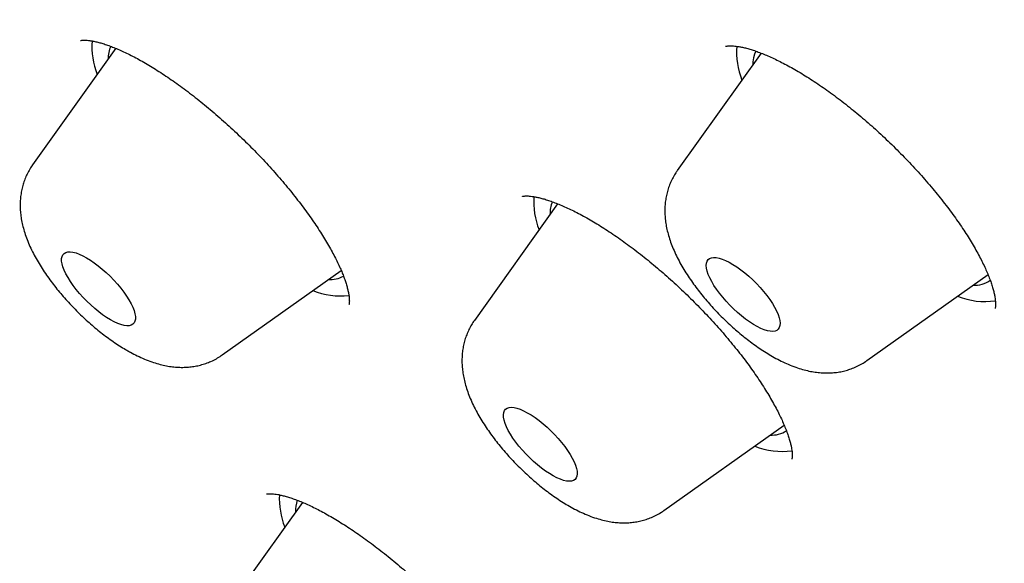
# Model space of a CAD drawing. Header units: millimetres. Extents: x 8 to 459, y 12 to 878.
# Tile 26 of 180: x 377.66 to 386.63, y 329.53 to 334.48. Entities that reach past the tile are written whole.
import ezdxf

# ---------------------------------------------------------------- set-up
doc = ezdxf.new("R2010")
doc.units = ezdxf.units.MM

msp = doc.modelspace()

# ---------------------------------------------------------------- linework, layer by layer
at = {"color": 7, "linetype": 'Continuous', "lineweight": 30}
for p, q in [((378.5392, 334.217), (377.7814, 333.1544)), ((384.4161, 334.1736), (383.6528, 333.1032)), ((382.5631, 332.8012), (381.805, 331.7382)), ((379.5078, 331.4238), (380.5922, 332.1932)), ((385.3792, 331.3726), (386.4827, 332.1555)), ((383.5314, 330.0076), (384.6265, 330.7845)), ((380.2394, 330.0817), (379.4892, 329.0366))]:
    msp.add_line(p, q, dxfattribs=at)
at = {"color": 7, "linetype": 'Continuous', "lineweight": 30, "flags": 128}
for points in [[(384.3468, 334.13), (384.3422, 334.093), (384.3413, 334.0687)], [(384.3667, 334.1925), (384.3552, 334.1637), (384.3468, 334.13)], [(377.7796, 333.1519), (377.7801, 333.1526), (377.7814, 333.1544)], [(378.2728, 332.3092), (378.3078, 332.2877), (378.3437, 332.2632), (378.3801, 332.2358), (378.4165, 332.206), (378.4524, 332.1741), (378.4875, 332.1405), (378.5214, 332.1055), (378.5537, 332.0696), (378.5839, 332.0333), (378.6118, 331.9968), (378.6369, 331.9607), (378.6591, 331.9254), (378.678, 331.8912), (378.6935, 331.8587), (378.7052, 331.8281), (378.7132, 331.7998), (378.7173, 331.7742), (378.7175, 331.7516), (378.7137, 331.7322), (378.7061, 331.7162), (378.6946, 331.7039), (378.6795, 331.6954), (378.6608, 331.6908), (378.6389, 331.6901), (378.614, 331.6933), (378.5864, 331.7005), (378.5563, 331.7114), (378.5242, 331.7261), (378.4905, 331.7443), (378.4554, 331.7658), (378.4195, 331.7904), (378.3832, 331.8178), (378.3468, 331.8476), (378.3108, 331.8795), (378.2757, 331.9131), (378.2418, 331.948), (378.2096, 331.9839), (378.1793, 332.0203), (378.1515, 332.0568), (378.1263, 332.0929), (378.1041, 332.1282), (378.0852, 332.1624), (378.0698, 332.1949), (378.058, 332.2255), (378.05, 332.2538), (378.0459, 332.2793), (378.0457, 332.302), (378.0495, 332.3214), (378.0572, 332.3373), (378.0686, 332.3496), (378.0838, 332.3582), (378.1024, 332.3628), (378.1243, 332.3635), (378.1492, 332.3603), (378.1769, 332.3531), (378.2069, 332.3421), (378.239, 332.3274), (378.2728, 332.3092)], [(383.9184, 332.26), (383.9239, 332.2778), (383.9333, 332.2921), (383.9465, 332.3027), (383.9632, 332.3095), (383.9834, 332.3124), (384.0067, 332.3113), (384.0329, 332.3062), (384.0617, 332.2973), (384.0927, 332.2846), (384.1256, 332.2683), (384.16, 332.2486), (384.1955, 332.2257), (384.2316, 332.1998), (384.268, 332.1713), (384.3043, 332.1405), (384.3399, 332.1078), (384.3745, 332.0735), (384.4077, 332.038), (384.4391, 332.0019), (384.4683, 331.9654), (384.495, 331.9291), (384.5188, 331.8932), (384.5395, 331.8584), (384.5569, 331.8249), (384.5707, 331.7932), (384.5807, 331.7637), (384.587, 331.7366), (384.5893, 331.7123), (384.5877, 331.6911), (384.5821, 331.6732), (384.5727, 331.6589), (384.5595, 331.6483), (384.5428, 331.6415), (384.5227, 331.6387), (384.4993, 331.6398), (384.4731, 331.6448), (384.4444, 331.6537), (384.4133, 331.6664), (384.3804, 331.6827), (384.346, 331.7025), (384.3106, 331.7254), (384.2744, 331.7513), (384.238, 331.7798), (384.2018, 331.8106), (384.1661, 331.8433), (384.1315, 331.8776), (384.0983, 331.913), (384.0669, 331.9492), (384.0377, 331.9856), (384.0111, 332.022), (383.9872, 332.0578), (383.9665, 332.0926), (383.9492, 332.1261), (383.9354, 332.1578), (383.9253, 332.1874), (383.919, 332.2145), (383.9167, 332.2388), (383.9184, 332.26)], [(382.1417, 330.9474), (382.1658, 330.9453), (382.1927, 330.9392), (382.2221, 330.9292), (382.2537, 330.9155), (382.2871, 330.8983), (382.3218, 330.8776), (382.3575, 330.8539), (382.3938, 330.8272), (382.4302, 330.7981), (382.4663, 330.7667), (382.5017, 330.7335), (382.536, 330.6989), (382.5687, 330.6632), (382.5995, 330.6269), (382.628, 330.5904), (382.654, 330.5542), (382.677, 330.5186), (382.6968, 330.4841), (382.7132, 330.4511), (382.726, 330.4199), (382.7351, 330.391), (382.7402, 330.3646), (382.7415, 330.3412), (382.7388, 330.3209), (382.7322, 330.304), (382.7217, 330.2906), (382.7076, 330.2811), (382.6899, 330.2754), (382.6688, 330.2736), (382.6447, 330.2758), (382.6178, 330.2818), (382.5883, 330.2918), (382.5568, 330.3055), (382.5234, 330.3227), (382.4887, 330.3434), (382.453, 330.3672), (382.4167, 330.3938), (382.3803, 330.4229), (382.3442, 330.4543), (382.3088, 330.4875), (382.2745, 330.5221), (382.2418, 330.5578), (382.211, 330.5941), (382.1824, 330.6306), (382.1565, 330.6668), (382.1335, 330.7024), (382.1137, 330.7369), (382.0973, 330.7699), (382.0845, 330.8011), (382.0754, 330.83), (382.0703, 330.8564), (382.069, 330.8798), (382.0717, 330.9001), (382.0783, 330.9171), (382.0888, 330.9304), (382.1029, 330.94), (382.1206, 330.9457), (382.1417, 330.9474)]]:
    msp.add_lwpolyline(points, dxfattribs=at)
at = {"color": 7, "linetype": 'Continuous', "lineweight": 30}
for centre, radius, start, end in [((379.0237, 334.2355), 0.7022, 176.01121, 201.37727), ((378.7715, 334.1234), 0.3016, 158.0846, 180.64745), ((384.8917, 334.1834), 0.6988, 175.69605, 201.41532), ((383.049, 332.8196), 0.7039, 176.17088, 201.35801), ((382.7954, 332.7071), 0.3018, 158.09687, 180.63933), ((380.484, 332.3805), 0.2706, 268.09145, 298.49863), ((386.3554, 332.3224), 0.2638, 268.03914, 304.20787), ((380.5847, 332.6335), 0.6716, 248.10971, 276.63596), ((386.4513, 332.5623), 0.6514, 247.85282, 278.72323), ((384.5083, 330.9579), 0.2643, 267.89406, 301.86317), ((384.6051, 331.2039), 0.6581, 247.93997, 278.01578), ((380.7496, 330.1202), 0.7217, 177.53077, 201.42164), ((380.4986, 330.0015), 0.322, 161.96418, 181.2676)]:
    msp.add_arc(centre, radius, start, end, dxfattribs=at)
for points, knots in [([(428.3424, 325.3073), (428.3586, 325.3242), (428.388, 325.3547), (428.4262, 325.3949), (428.4574, 325.428), (428.4916, 325.4646), (428.5277, 325.5037), (428.5632, 325.5427), (428.5963, 325.5794), (428.6248, 325.6114), (428.649, 325.6389), (428.6706, 325.6635), (428.692, 325.6882), (428.715, 325.715), (428.7424, 325.747), (428.7724, 325.7826), (428.8028, 325.8193), (428.83, 325.8524), (428.8515, 325.8788), (428.8694, 325.901), (428.8863, 325.922), (428.9059, 325.9466), (428.9264, 325.9728), (428.9463, 325.9981), (428.9633, 326.0201), (428.9774, 326.0385), (428.99, 326.0548), (429.0025, 326.0713), (429.016, 326.0892), (429.0318, 326.1102), (429.0505, 326.1353), (429.0727, 326.1653), (429.0978, 326.1996), (429.1226, 326.234), (429.145, 326.2653), (429.1627, 326.2904), (429.178, 326.3122), (429.1932, 326.334), (429.2089, 326.3567), (429.2255, 326.3808), (429.2411, 326.4038), (429.2556, 326.4252), (429.2679, 326.4435), (429.2838, 326.4674), (429.3057, 326.5005), (429.3364, 326.5476), (429.3739, 326.6061), (429.4145, 326.671), (429.4524, 326.7328), (429.4888, 326.7934), (429.5257, 326.856), (429.5615, 326.9182), (429.5919, 326.972), (429.6181, 327.0193), (429.6444, 327.0673), (429.669, 327.1131), (429.6911, 327.1549), (429.7122, 327.1951), (429.7348, 327.2389), (429.7576, 327.2838), (429.7806, 327.3298), (429.8024, 327.3742), (429.823, 327.4166), (429.8403, 327.4529), (429.8557, 327.4854), (429.8707, 327.5175), (429.8874, 327.5535), (429.9036, 327.5891), (429.9181, 327.6212), (429.9297, 327.6473), (429.9392, 327.6688), (429.9472, 327.6871), (429.955, 327.7049), (429.9639, 327.7253), (429.9745, 327.7501), (429.9868, 327.7788), (430.0008, 327.812), (430.0152, 327.8466), (430.0289, 327.8799), (430.0408, 327.909), (430.052, 327.937), (430.064, 327.9669), (430.0774, 328.0011), (430.0916, 328.0374), (430.1055, 328.0735), (430.1182, 328.107), (430.1296, 328.1376), (430.1402, 328.1663), (430.1509, 328.1954), (430.1732, 328.2569), (430.2035, 328.3428), (430.2415, 328.4555), (430.2756, 328.561), (430.3095, 328.6705), (430.3417, 328.7787), (430.3714, 328.8836), (430.403, 328.9999), (430.4344, 329.1217), (430.4691, 329.2648), (430.5004, 329.4022), (430.5317, 329.5501), (430.5544, 329.6651), (430.5717, 329.7577), (430.583, 329.8203), (430.5942, 329.8844), (430.6046, 329.9463), (430.6137, 330.0029), (430.6222, 330.0566), (430.6305, 330.1113), (430.639, 330.1694), (430.6484, 330.2361), (430.6586, 330.3116), (430.6695, 330.3975), (430.6805, 330.4891), (430.6904, 330.5785), (430.6991, 330.6627), (430.7064, 330.7378), (430.7127, 330.8081), (430.7183, 330.8734), (430.7234, 330.9373), (430.7284, 331.0047), (430.7335, 331.0779), (430.7383, 331.1543), (430.7427, 331.2306), (430.7464, 331.3037), (430.7491, 331.3627), (430.751, 331.4072), (430.7522, 331.4381), (430.7533, 331.469), (430.7546, 331.504), (430.7559, 331.5454), (430.7572, 331.5912), (430.7584, 331.6379), (430.7594, 331.6826), (430.7602, 331.7269), (430.7609, 331.77), (430.7614, 331.8104), (430.7617, 331.8445), (430.762, 331.8748), (430.7622, 331.9056), (430.7623, 331.9412), (430.7623, 331.9835), (430.7622, 332.0315), (430.7619, 332.0836), (430.7614, 332.1379), (430.7607, 332.193), (430.7599, 332.2429), (430.759, 332.2873), (430.7581, 332.3246), (430.7573, 332.3592), (430.7565, 332.3891), (430.7558, 332.4137), (430.7552, 332.4343), (430.7544, 332.4591), (430.7533, 332.4916), (430.7518, 332.5342), (430.7499, 332.5826), (430.7476, 332.6379), (430.7453, 332.6901), (430.7429, 332.7379), (430.7408, 332.7794), (430.7385, 332.8236), (430.7358, 332.8699), (430.7331, 332.9156), (430.7305, 332.9577), (430.7281, 332.9949), (430.726, 333.0271), (430.7239, 333.0574), (430.7218, 333.0881), (430.7194, 333.1222), (430.7166, 333.1597), (430.7121, 333.2189), (430.7055, 333.3008), (430.6977, 333.3919), (430.6906, 333.4694), (430.6851, 333.5281), (430.6801, 333.5791), (430.6753, 333.6273), (430.6695, 333.6836), (430.6622, 333.7525), (430.6531, 333.8348), (430.6443, 333.9119), (430.636, 333.9816), (430.6286, 334.042), (430.6212, 334.1012), (430.6143, 334.1553), (430.6087, 334.1983), (430.6044, 334.2307), (430.6012, 334.254), (430.5985, 334.2743), (430.5957, 334.2947), (430.5918, 334.3236), (430.5863, 334.3631), (430.579, 334.4149), (430.5704, 334.4744), (430.562, 334.5318), (430.5539, 334.5854), (430.5466, 334.6337), (430.5387, 334.6848), (430.5304, 334.7379), (430.5221, 334.7895), (430.5147, 334.8355), (430.5086, 334.8727), (430.5037, 334.9018), (430.4995, 334.9271), (430.4946, 334.9563), (430.4883, 334.9935), (430.4803, 335.0399), (430.4663, 335.1206), (430.4457, 335.2363), (430.4237, 335.3552), (430.4061, 335.4478), (430.3942, 335.5096), (430.3827, 335.568), (430.3734, 335.6152), (430.3662, 335.6511), (430.361, 335.6773), (430.3564, 335.6999), (430.3521, 335.7211), (430.3474, 335.7442), (430.3412, 335.7746), (430.333, 335.8141), (430.323, 335.862), (430.3122, 335.9135), (430.2969, 335.9852), (430.278, 336.0727), (430.2557, 336.1736), (430.2351, 336.2653), (430.2192, 336.335), (430.2076, 336.3851), (430.2, 336.4181), (430.1927, 336.4494), (430.1851, 336.4818), (430.1762, 336.5196), (430.1648, 336.5673), (430.1468, 336.6423), (430.1235, 336.738), (430.0964, 336.8473), (430.0712, 336.9474), (430.048, 337.0382), (430.0269, 337.1197), (430.0082, 337.1908), (429.992, 337.2521), (429.9782, 337.3038), (429.9665, 337.3475), (429.9569, 337.3831), (429.949, 337.4122), (429.9411, 337.4411), (429.9316, 337.476), (429.9191, 337.5217), (429.9037, 337.5773), (429.8865, 337.6388), (429.8687, 337.7022), (429.8465, 337.7807), (429.8201, 337.8728), (429.7895, 337.978), (429.7629, 338.0684), (429.7399, 338.1459), (429.7202, 338.2114), (429.7003, 338.2774), (429.6808, 338.3416), (429.6626, 338.401), (429.6468, 338.4522), (429.6333, 338.4957), (429.6206, 338.5366), (429.6068, 338.5808), (429.5908, 338.6318), (429.5704, 338.6963), (429.5457, 338.7738), (429.5173, 338.8622), (429.4878, 338.953), (429.4578, 339.0446), (429.4273, 339.1368), (429.3963, 339.2297), (429.3668, 339.3175), (429.34, 339.3963), (429.3174, 339.4624), (429.2983, 339.5179), (429.2834, 339.5611), (429.2707, 339.5977), (429.2581, 339.6339), (429.2429, 339.6774), (429.2247, 339.7294), (429.2034, 339.7899), (429.1795, 339.8575), (429.1542, 339.9284), (429.1288, 339.9992), (429.1039, 340.0681), (429.0796, 340.1351), (429.0502, 340.2156), (429.0161, 340.3082), (428.9783, 340.4102), (428.9436, 340.503), (428.9146, 340.5799), (428.8908, 340.6428), (428.8698, 340.6979), (428.8475, 340.7565), (428.8189, 340.8309), (428.7836, 340.9222), (428.7424, 341.028), (428.6991, 341.1384), (428.6547, 341.2504), (428.6094, 341.364), (428.5631, 341.479), (428.4839, 341.6742), (428.4115, 341.8498), (428.3466, 342.0051), (428.3246, 342.0576), (428.3046, 342.105), (428.2876, 342.1454), (428.2731, 342.1796), (428.2613, 342.2074), (428.2508, 342.2321), (428.2404, 342.2566), (428.2281, 342.2854), (428.2137, 342.3191), (428.1972, 342.3578), (428.1757, 342.4079), (428.1486, 342.4709), (428.1162, 342.5459), (428.0816, 342.6253), (428.0292, 342.7455), (427.9575, 342.9083), (427.8647, 343.1163), (427.7646, 343.3383), (427.6566, 343.5746), (427.5413, 343.8236), (427.4224, 344.0767), (427.3017, 344.3305), (427.1273, 344.6923), (426.9717, 345.0086), (426.8365, 345.2789), (426.7801, 345.3911), (426.7262, 345.4977), (426.6771, 345.5943), (426.6346, 345.6779), (426.5986, 345.7482), (426.5693, 345.8052), (426.5478, 345.8472), (426.5325, 345.8768), (426.5201, 345.9009), (426.506, 345.9283), (426.4872, 345.9646), (426.4634, 346.0106), (426.4346, 346.066), (426.4026, 346.1276), (426.3686, 346.1928), (426.3334, 346.2601), (426.2796, 346.3626), (426.2053, 346.5035), (426.1122, 346.6788), (426.0166, 346.8574), (425.9189, 347.0388), (425.8156, 347.2289), (425.6767, 347.4828), (425.5, 347.8019), (425.283, 348.1885), (425.055, 348.5888), (424.8156, 349.0029), (424.5906, 349.3863), (424.3824, 349.7367), (424.2326, 349.9861), (424.1195, 350.1731), (424.0469, 350.2926), (423.9781, 350.4055), (423.9111, 350.5149), (423.8465, 350.6202), (423.7846, 350.7206), (423.7287, 350.8111), (423.6811, 350.888), (423.6411, 350.9523), (423.6083, 351.005), (423.5799, 351.0507), (423.5557, 351.0894), (423.5359, 351.1212), (423.5204, 351.146), (423.5075, 351.1665), (423.4941, 351.188), (423.4766, 351.2159), (423.4533, 351.2531), (423.4248, 351.2985), (423.3921, 351.3504), (423.3566, 351.4068), (423.3185, 351.4672), (423.2664, 351.5497), (423.1984, 351.6568), (423.1127, 351.7915), (423.0187, 351.9386), (422.9145, 352.1008), (422.7997, 352.2787), (422.6755, 352.4701), (422.5031, 352.7342), (422.2864, 353.0631), (422.0277, 353.4517), (421.7729, 353.83), (421.5226, 354.198), (421.2769, 354.5556), (421.0362, 354.9027), (420.8008, 355.2391), (420.5708, 355.5649), (420.3465, 355.88), (420.1282, 356.1843), (419.9157, 356.4783), (419.6697, 356.8163), (419.3892, 357.1982), (419.0737, 357.6232), (418.7614, 358.0399), (418.4526, 358.4478), (418.1477, 358.8468), (417.8496, 359.2333), (417.5587, 359.6073), (417.3062, 359.9293), (417.0887, 360.2047), (416.9015, 360.4405), (416.7079, 360.6832), (416.5068, 360.9338), (416.2981, 361.1925), (416.0666, 361.4778), (415.8109, 361.7909), (415.5296, 362.1328), (415.2367, 362.4861), (414.9321, 362.8507), (414.6177, 363.2242), (414.2933, 363.6064), (413.959, 363.997), (413.6127, 364.3982), (413.1932, 364.8802), (412.7027, 365.4376), (412.1435, 366.0646), (411.582, 366.686), (411.0185, 367.3015), (410.4532, 367.9111), (409.8972, 368.5032), (409.3508, 369.0779), (408.8145, 369.6354), (408.2775, 370.1872), (407.7401, 370.7331), (407.219, 371.2565), (406.7146, 371.7577), (406.2286, 372.2355), (405.7467, 372.7047), (405.2711, 373.1631), (404.8053, 373.6077), (404.3494, 374.0387), (403.9036, 374.4563), (403.4651, 374.8633), (403.0341, 375.2597), (402.6108, 375.6456), (402.1953, 376.0211), (401.7877, 376.3863), (401.4362, 376.6986), (401.1394, 376.9606), (400.8932, 377.1767), (400.6424, 377.3957), (400.3819, 377.622), (400.1028, 377.8631), (399.8048, 378.119), (399.4871, 378.39), (399.1551, 378.6711), (398.8088, 378.9622), (398.4483, 379.2631), (398.1351, 379.5222), (397.873, 379.7378), (397.6691, 379.9047), (397.4711, 380.066), (397.2852, 380.2168), (397.1463, 380.3291), (397.0502, 380.4065), (396.9928, 380.4527), (396.9374, 380.4973), (396.8858, 380.5387), (396.8408, 380.5748), (396.8055, 380.6031), (396.7805, 380.6231), (396.7637, 380.6365), (396.7504, 380.6472), (396.7367, 380.6582), (396.7121, 380.6778), (396.6737, 380.7085), (396.6184, 380.7527), (396.5521, 380.8055), (396.4777, 380.8647), (396.3977, 380.9283), (396.3134, 380.9951), (396.1982, 381.0863), (396.0486, 381.2043), (395.8614, 381.3514), (395.668, 381.5027), (395.4694, 381.6574), (395.2664, 381.8148), (395.0523, 381.98), (394.8268, 382.1531), (394.5902, 382.3338), (394.3526, 382.5141), (394.1149, 382.6936), (393.88, 382.8699), (393.6423, 383.0474), (393.4054, 383.2232), (393.1711, 383.3961), (392.9394, 383.5661), (392.6478, 383.7789), (392.2985, 384.0317), (391.8935, 384.3219), (391.4881, 384.6094), (391.0827, 384.8939), (390.6777, 385.1751), (390.2827, 385.4464), (389.8977, 385.7081), (389.5759, 385.9245), (389.315, 386.0986), (389.1131, 386.2326), (388.9175, 386.3615), (388.7312, 386.4837), (388.5573, 386.5972), (388.3959, 386.702), (388.2466, 386.7985), (388.1086, 386.8873), (387.9816, 386.9687), (387.8658, 387.0427), (387.761, 387.1094), (387.6673, 387.1688), (387.5973, 387.2131), (387.5486, 387.2439), (387.5188, 387.2627), (387.4929, 387.279), (387.4709, 387.2929), (387.4491, 387.3066), (387.4236, 387.3227), (387.3855, 387.3466), (387.3322, 387.3801), (387.2616, 387.4243), (387.1767, 387.4774), (387.0778, 387.539), (386.9647, 387.6093), (386.83, 387.6926), (386.6788, 387.7857), (386.517, 387.8849), (386.3578, 387.9818), (386.1628, 388.1), (385.9345, 388.2375), (385.6753, 388.392), (385.4268, 388.539), (385.2037, 388.6697), (385.0045, 388.7856), (384.8244, 388.8897), (384.643, 388.9938), (384.4566, 389.1001), (384.2436, 389.2207), (384.0027, 389.3559), (383.7327, 389.5059), (383.5041, 389.6315), (383.3191, 389.7323), (383.1801, 389.8076), (383.0404, 389.8829), (382.9045, 389.9557), (382.777, 390.0236), (382.6612, 390.085), (382.5572, 390.1398), (382.4675, 390.1869), (382.3913, 390.2268), (382.3279, 390.2599), (382.2738, 390.288), (382.228, 390.3118), (382.1847, 390.3343), (382.1375, 390.3587), (382.0779, 390.3895), (382.0053, 390.4268), (381.9199, 390.4706), (381.8249, 390.5191), (381.7204, 390.5722), (381.6067, 390.6298), (381.4605, 390.7033), (381.2816, 390.7926), (381.0697, 390.8974), (380.8977, 390.9815), (380.7682, 391.0443), (380.6855, 391.0843), (380.6065, 391.1224), (380.5348, 391.1567), (380.4728, 391.1864), (380.4212, 391.2109), (380.3796, 391.2307), (380.3444, 391.2474), (380.31, 391.2637), (380.2719, 391.2817), (380.2203, 391.3061), (380.1532, 391.3376), (380.0685, 391.3773), (379.9728, 391.4219), (379.8688, 391.4701), (379.76, 391.5202), (379.4678, 391.6541), (379.1852, 391.7807), (378.9128, 391.9002), (378.8326, 391.9352), (378.7594, 391.967), (378.6957, 391.9945), (378.6414, 392.0179), (378.5983, 392.0364), (378.5652, 392.0506), (378.5396, 392.0616), (378.5137, 392.0726), (378.4818, 392.0862), (378.4407, 392.1037), (378.3904, 392.1251), (378.333, 392.1493), (378.2712, 392.1753), (378.154, 392.2245), (377.9822, 392.2959), (377.7571, 392.3879), (377.5349, 392.4774), (377.3607, 392.5465), (377.235, 392.5957), (377.1585, 392.6256), (377.0897, 392.6523), (377.0304, 392.6751), (376.9775, 392.6954), (376.9259, 392.7152), (376.8692, 392.7368), (376.8052, 392.761), (376.7343, 392.7878), (376.658, 392.8164), (376.5753, 392.8472), (376.4879, 392.8796), (376.3958, 392.9134), (376.3017, 392.9477), (376.2066, 392.9821), (376.1228, 393.0121), (376.0537, 393.0367), (376.0014, 393.0553), (375.9567, 393.071), (375.9194, 393.0841), (375.8857, 393.096), (375.8506, 393.1082), (375.8081, 393.123), (375.7564, 393.1409), (375.6953, 393.162), (375.6273, 393.1853), (375.5555, 393.2098), (375.4688, 393.2391), (375.3692, 393.2724), (375.2569, 393.3096), (375.1469, 393.3457), (375.0487, 393.3775), (374.964, 393.4046), (374.8942, 393.4268), (374.8314, 393.4467), (374.7631, 393.4681), (374.6838, 393.4928), (374.5891, 393.522), (374.4874, 393.553), (374.3804, 393.5852), (374.258, 393.6216), (374.1189, 393.6623), (374.0003, 393.6963), (373.9151, 393.7204), (373.8681, 393.7336), (373.8264, 393.7453), (373.7913, 393.7551), (373.7613, 393.7634), (373.7367, 393.7702), (373.7141, 393.7764), (373.6914, 393.7826), (373.6647, 393.7899), (373.6336, 393.7983), (373.5982, 393.8079), (373.552, 393.8204), (373.4939, 393.8359), (373.4227, 393.8548), (373.344, 393.8754), (373.2582, 393.8976), (373.1803, 393.9175), (373.1119, 393.9347), (373.0546, 393.949), (372.9952, 393.9638), (372.9358, 393.9783), (372.8807, 393.9917), (372.8343, 394.0028), (372.7842, 394.0148), (372.7239, 394.0291), (372.6471, 394.047), (372.562, 394.0667), (372.4874, 394.0836), (372.4256, 394.0974), (372.3787, 394.1078), (372.3299, 394.1185), (372.2792, 394.1295), (372.2268, 394.1408), (372.1747, 394.1519), (372.128, 394.1618), (372.0895, 394.1698), (372.0599, 394.1759), (372.0356, 394.1809), (372.0132, 394.1855), (371.9891, 394.1905), (371.9611, 394.1961), (371.9293, 394.2026), (371.8899, 394.2105), (371.8429, 394.2198), (371.7897, 394.2302), (371.7354, 394.2407), (371.6818, 394.251), (371.6229, 394.2621), (371.559, 394.2739), (371.4903, 394.2865), (371.424, 394.2984), (371.3625, 394.3092), (371.3086, 394.3186), (371.2684, 394.3255), (371.2397, 394.3303), (371.218, 394.334), (371.1936, 394.3381), (371.1634, 394.3431), (371.1266, 394.3492), (371.0845, 394.356), (371.0396, 394.3632), (370.9809, 394.3726), (370.9115, 394.3833), (370.8332, 394.3952), (370.7616, 394.4057), (370.7061, 394.4137), (370.6654, 394.4195), (370.6379, 394.4234), (370.613, 394.4268), (370.5906, 394.4299), (370.5685, 394.4329), (370.542, 394.4365), (370.5067, 394.4412), (370.4609, 394.4473), (370.4087, 394.454), (370.3454, 394.462), (370.2775, 394.4704), (370.2098, 394.4784), (370.1526, 394.485), (370.1046, 394.4904), (370.0621, 394.4951), (370.0277, 394.4988), (370, 394.5018), (369.9785, 394.504), (369.9579, 394.5062), (369.9348, 394.5086), (369.9056, 394.5115), (369.8686, 394.5152), (369.8246, 394.5195), (369.7775, 394.524), (369.7303, 394.5284), (369.6858, 394.5323), (369.6364, 394.5367), (369.5836, 394.5411), (369.5293, 394.5455), (369.482, 394.5492), (369.4403, 394.5523), (369.4066, 394.5548), (369.3799, 394.5567), (369.3591, 394.5582), (369.3375, 394.5596), (369.3118, 394.5614), (369.2789, 394.5636), (369.2298, 394.5667), (369.1685, 394.5704), (369.0995, 394.5742), (369.0352, 394.5776), (368.9761, 394.5804), (368.9223, 394.5828), (368.8738, 394.5848), (368.8333, 394.5864), (368.8002, 394.5876), (368.7736, 394.5885), (368.7482, 394.5893), (368.7205, 394.5902), (368.6868, 394.5911), (368.6466, 394.5922), (368.6023, 394.5933), (368.5562, 394.5943), (368.5034, 394.5952), (368.4439, 394.5961), (368.3785, 394.5967), (368.3173, 394.597), (368.2638, 394.5971), (368.2224, 394.597), (368.1901, 394.5969), (368.1616, 394.5967), (368.1297, 394.5965), (368.0925, 394.5961), (368.0502, 394.5955), (368.0031, 394.5947), (367.9515, 394.5937), (367.9014, 394.5925), (367.8562, 394.5912), (367.8195, 394.5901), (367.7888, 394.5891), (367.7617, 394.5882), (367.7352, 394.5872), (367.7066, 394.5861), (367.6752, 394.5848), (367.6321, 394.5829), (367.5775, 394.5803), (367.5118, 394.5769), (367.4444, 394.573), (367.3775, 394.5689), (367.3136, 394.5645), (367.2542, 394.5602), (367.1974, 394.5558), (367.141, 394.5512), (367.0824, 394.5462), (367.0209, 394.5406), (366.9559, 394.5343), (366.8886, 394.5274), (366.8219, 394.5202), (366.7601, 394.5132), (366.7049, 394.5066), (366.6556, 394.5006), (366.6089, 394.4946), (366.563, 394.4886), (366.5168, 394.4823), (366.4704, 394.4759), (366.4247, 394.4693), (366.3808, 394.4628), (366.339, 394.4564), (366.2996, 394.4503), (366.2597, 394.4439), (366.2179, 394.4371), (366.1739, 394.4297), (366.1305, 394.4223), (366.0891, 394.415), (366.0494, 394.4078), (366.0093, 394.4005), (365.9673, 394.3926), (365.9221, 394.3839), (365.8761, 394.3749), (365.8329, 394.3661), (365.7951, 394.3584), (365.7617, 394.3514), (365.7286, 394.3443), (365.6927, 394.3366), (365.6465, 394.3264), (365.5933, 394.3144), (365.5364, 394.3012), (365.4833, 394.2886), (365.4303, 394.2757), (365.3738, 394.2616), (365.309, 394.245), (365.2385, 394.2264), (365.1656, 394.2065), (365.0951, 394.1867), (365.0244, 394.1662), (364.9575, 394.1463), (364.8962, 394.1275), (364.8428, 394.1108), (364.7906, 394.0942), (364.7372, 394.0768), (364.6777, 394.0569), (364.6139, 394.0352), (364.5478, 394.012), (364.4828, 393.9887), (364.4133, 393.9631), (364.3396, 393.9353), (364.2671, 393.907), (364.1987, 393.8797), (364.1315, 393.8523), (364.0686, 393.826), (364.0143, 393.8027), (363.9623, 393.7801), (363.9034, 393.754), (363.8394, 393.7249), (363.7785, 393.6966), (363.728, 393.6727), (363.6828, 393.6509), (363.6435, 393.6317), (363.6059, 393.613), (363.5719, 393.596), (363.541, 393.5803), (363.5107, 393.5648), (363.4804, 393.5491), (363.4486, 393.5325), (363.4145, 393.5144), (363.3763, 393.494), (363.3367, 393.4724), (363.2982, 393.4513), (363.2603, 393.4301), (363.2227, 393.4089), (363.1838, 393.3866), (363.1468, 393.3651), (363.1122, 393.3448), (363.0831, 393.3276), (363.0572, 393.3121), (363.0295, 393.2953), (362.9962, 393.275), (362.9593, 393.2522), (362.9225, 393.2292), (362.8886, 393.2077), (362.8514, 393.1838), (362.8132, 393.1591), (362.7678, 393.1292), (362.7168, 393.095), (362.6639, 393.059), (362.6115, 393.0226), (362.559, 392.9856), (362.5144, 392.9535), (362.4813, 392.9294), (362.4646, 392.9171), (362.4495, 392.9059), (362.4341, 392.8946), (362.4174, 392.8821), (362.3952, 392.8654), (362.366, 392.8433), (362.3285, 392.8146), (362.2879, 392.7831), (362.2485, 392.7521), (362.2149, 392.7253), (362.1867, 392.7026), (362.1612, 392.6818), (362.1344, 392.6598), (362.1061, 392.6365), (362.0759, 392.6112), (362.0453, 392.5854), (362.0157, 392.5601), (361.9891, 392.5372), (361.9652, 392.5164), (361.942, 392.4961), (361.9176, 392.4746), (361.8874, 392.4477), (361.8514, 392.4154), (361.8104, 392.3781), (361.7734, 392.3439), (361.7405, 392.3133), (361.7116, 392.2861), (361.6735, 392.25), (361.6429, 392.2208), (361.6261, 392.2047)], [0, 0, 0, 0, 0.000583, 0.00106, 0.0015777, 0.0021977, 0.0028906, 0.0036248, 0.0043094, 0.0048988, 0.0053894, 0.0058449, 0.0062833, 0.0067903, 0.0073755, 0.0081181, 0.0088235, 0.009465, 0.0100008, 0.0103342, 0.0107371, 0.0112096, 0.0117434, 0.0122288, 0.0126538, 0.0129863, 0.0132688, 0.0135784, 0.0139167, 0.0142838, 0.0147685, 0.0153326, 0.0159763, 0.0166993, 0.0172548, 0.0177191, 0.0180921, 0.0184672, 0.0189287, 0.019352, 0.0198004, 0.0201945, 0.0205295, 0.0208055, 0.0215028, 0.0223368, 0.023373, 0.0246777, 0.0258345, 0.0266753, 0.0279089, 0.0291558, 0.0299493, 0.0307239, 0.0316233, 0.0324447, 0.0330996, 0.0337738, 0.0345165, 0.035342, 0.0360713, 0.0368588, 0.0375901, 0.0382149, 0.0386887, 0.0392265, 0.0398287, 0.0404943, 0.0410007, 0.041432, 0.0417882, 0.0420692, 0.0423369, 0.0426723, 0.0430801, 0.0435603, 0.0440893, 0.0447149, 0.0452586, 0.0457204, 0.0461401, 0.0466245, 0.0471795, 0.047805, 0.0483915, 0.0489311, 0.0494239, 0.0498697, 0.0503115, 0.0508211, 0.0528299, 0.054426, 0.0561754, 0.0578305, 0.0595746, 0.0612504, 0.0627165, 0.0649643, 0.0668743, 0.0692706, 0.0712292, 0.0735702, 0.0744472, 0.0753761, 0.0763684, 0.0773025, 0.0781296, 0.0788767, 0.0796797, 0.0805412, 0.0814341, 0.0826115, 0.0838494, 0.0851801, 0.0865986, 0.0877168, 0.0888146, 0.0898281, 0.0907363, 0.0916047, 0.0925579, 0.0936047, 0.094717, 0.0957935, 0.0968249, 0.0977919, 0.0982657, 0.0986869, 0.09908, 0.0995606, 0.100144, 0.1008088, 0.1014646, 0.1020819, 0.1026606, 0.1032991, 0.1038601, 0.1043275, 0.1047035, 0.1051034, 0.1055917, 0.1061684, 0.1068335, 0.1075582, 0.1082946, 0.109042, 0.1098003, 0.1103171, 0.1108376, 0.1113112, 0.1117127, 0.112042, 0.1122998, 0.1125446, 0.1130387, 0.1136073, 0.1142501, 0.1149803, 0.1158171, 0.1163337, 0.1168839, 0.1174677, 0.1180853, 0.1187187, 0.119277, 0.1197473, 0.1201848, 0.1205435, 0.1209423, 0.1213892, 0.1218839, 0.1224111, 0.1237083, 0.1250822, 0.125958, 0.1267156, 0.1273549, 0.1279317, 0.1285743, 0.1295233, 0.1305801, 0.1317322, 0.1324691, 0.1332403, 0.1340292, 0.1347202, 0.135291, 0.1356551, 0.135945, 0.1361721, 0.1364222, 0.1367133, 0.1372607, 0.1379118, 0.1386605, 0.1394947, 0.1400625, 0.1406639, 0.1412988, 0.1419674, 0.1426424, 0.1432151, 0.1436741, 0.1440195, 0.1442936, 0.1446099, 0.1450975, 0.1456682, 0.146322, 0.1480675, 0.1499162, 0.1506707, 0.1514411, 0.1521659, 0.1527904, 0.1531509, 0.1534668, 0.1537382, 0.1539677, 0.1542339, 0.1545726, 0.1550648, 0.1556576, 0.1562973, 0.1569145, 0.1582326, 0.1594331, 0.1605174, 0.1614997, 0.1619087, 0.162298, 0.1626674, 0.163018, 0.1634433, 0.164005, 0.164703, 0.1660923, 0.1673706, 0.168538, 0.1695945, 0.1705402, 0.1713762, 0.1720677, 0.1726653, 0.1731692, 0.1735793, 0.1738973, 0.1741749, 0.1745763, 0.1751016, 0.1757507, 0.17649, 0.1772176, 0.1779266, 0.179178, 0.180367, 0.181518, 0.1822551, 0.1829964, 0.1837419, 0.1844881, 0.1851663, 0.1857495, 0.1862123, 0.1866334, 0.1871264, 0.1876974, 0.1883464, 0.1892874, 0.1902912, 0.1913011, 0.1923169, 0.1933387, 0.1943665, 0.1953991, 0.1962444, 0.1969714, 0.1975802, 0.1980708, 0.1983935, 0.1987835, 0.1992603, 0.1998239, 0.2004886, 0.2012437, 0.2020351, 0.202805, 0.2035533, 0.2042801, 0.2049855, 0.206168, 0.2072829, 0.2082879, 0.2091647, 0.2097636, 0.2103127, 0.2109368, 0.21165, 0.2127093, 0.2138713, 0.2150483, 0.2162384, 0.2174416, 0.2186579, 0.2198787, 0.2236077, 0.2241895, 0.2247574, 0.2252556, 0.2256776, 0.2260233, 0.2263281, 0.2265473, 0.2267958, 0.2270957, 0.2274472, 0.2278502, 0.2283048, 0.2290138, 0.2298136, 0.2306424, 0.2314854, 0.2335498, 0.2356946, 0.2379199, 0.2403935, 0.2429577, 0.2455435, 0.2481143, 0.2506701, 0.2564936, 0.2576282, 0.2587597, 0.2598491, 0.2608098, 0.2616386, 0.2623355, 0.2629007, 0.263334, 0.263582, 0.2637813, 0.2640492, 0.2643962, 0.2648598, 0.2654157, 0.26604, 0.2666848, 0.2673488, 0.2680319, 0.2697181, 0.2715109, 0.2732015, 0.274977, 0.2768375, 0.278776, 0.2824021, 0.2861458, 0.2900071, 0.2939858, 0.2980819, 0.3010191, 0.3040138, 0.3052043, 0.3063474, 0.3074173, 0.3084141, 0.309458, 0.3104075, 0.3112625, 0.312023, 0.3125863, 0.3130836, 0.313515, 0.3138803, 0.3141797, 0.3144131, 0.3145805, 0.3147615, 0.3150204, 0.3153707, 0.3158111, 0.3163051, 0.3168366, 0.3174055, 0.3180119, 0.3191632, 0.3204292, 0.3218098, 0.323305, 0.3249944, 0.3268095, 0.3286804, 0.3324009, 0.3360192, 0.3395354, 0.3429496, 0.3462618, 0.349472, 0.3525802, 0.3555866, 0.3584911, 0.3612937, 0.3639944, 0.3666075, 0.3706202, 0.3745234, 0.3783172, 0.3820904, 0.3857487, 0.3892922, 0.392721, 0.3960349, 0.3981464, 0.4002977, 0.4025232, 0.4048229, 0.4071968, 0.4096449, 0.4126805, 0.415823, 0.4190722, 0.4224283, 0.4258911, 0.429396, 0.4330038, 0.4367146, 0.4405284, 0.4463996, 0.45224, 0.4580477, 0.4638225, 0.4695648, 0.4752744, 0.4806281, 0.4859529, 0.4912488, 0.496516, 0.5017543, 0.5064812, 0.5111822, 0.515815, 0.5203628, 0.5248254, 0.5291256, 0.5333436, 0.5374794, 0.5415331, 0.5455046, 0.5493938, 0.5532009, 0.5569257, 0.559225, 0.5614917, 0.5637955, 0.5662126, 0.5687429, 0.5715503, 0.5744853, 0.577548, 0.5807383, 0.5840563, 0.5875023, 0.5893734, 0.5912788, 0.5931164, 0.5948229, 0.5963982, 0.596943, 0.5974701, 0.5979795, 0.5984701, 0.598892, 0.5992198, 0.5994426, 0.5995817, 0.5996824, 0.5998088, 0.5999612, 0.6003587, 0.6008674, 0.6014873, 0.6021838, 0.6029188, 0.6036925, 0.6045047, 0.606094, 0.6078129, 0.6096616, 0.6114217, 0.6132853, 0.6152524, 0.6173228, 0.6194967, 0.6217741, 0.6238724, 0.6260513, 0.6282532, 0.6304327, 0.6325898, 0.6347245, 0.6368368, 0.6406512, 0.6443901, 0.6480537, 0.6518953, 0.6556503, 0.6593188, 0.6629006, 0.6663958, 0.6683153, 0.6702075, 0.672056, 0.6738021, 0.675441, 0.6769461, 0.6783476, 0.6796456, 0.68084, 0.6819308, 0.6829181, 0.6838017, 0.6845818, 0.6848981, 0.6851814, 0.6854252, 0.6856294, 0.6858067, 0.686042, 0.6863513, 0.6868848, 0.6875525, 0.6883544, 0.6892905, 0.6903608, 0.6915653, 0.6931204, 0.6946641, 0.6961777, 0.697661, 0.7002349, 0.7027125, 0.7050939, 0.707379, 0.7091379, 0.7108442, 0.7125871, 0.7143892, 0.7162505, 0.7187773, 0.7214057, 0.7241357, 0.7254745, 0.7268364, 0.7282215, 0.7295895, 0.7308464, 0.7319884, 0.7330155, 0.7339276, 0.7346487, 0.7352771, 0.7358127, 0.7362557, 0.7366393, 0.7371028, 0.7376616, 0.7384151, 0.7392647, 0.7402106, 0.7412526, 0.7423908, 0.7436173, 0.7456402, 0.7477694, 0.750005, 0.7508406, 0.7516902, 0.7525141, 0.7532413, 0.7538702, 0.7544009, 0.7548112, 0.7551375, 0.7554733, 0.7558607, 0.7562996, 0.7570484, 0.7579115, 0.758889, 0.7599784, 0.7611041, 0.7622294, 0.7689711, 0.7698528, 0.7707103, 0.7714735, 0.7721378, 0.7727032, 0.7731698, 0.7734903, 0.7737385, 0.7739718, 0.7743036, 0.7747371, 0.7752618, 0.7758836, 0.7765429, 0.7772038, 0.779576, 0.781966, 0.7843292, 0.7866422, 0.7875349, 0.7883623, 0.7891006, 0.7897498, 0.7902715, 0.790803, 0.7914128, 0.792101, 0.7928675, 0.7937062, 0.7945727, 0.7955482, 0.796547, 0.7975692, 0.7986147, 0.7996543, 0.8003098, 0.800882, 0.8013711, 0.8017769, 0.8021085, 0.8024809, 0.8029294, 0.8035104, 0.8041835, 0.8049485, 0.8057574, 0.8065598, 0.8078225, 0.8090684, 0.8102975, 0.8114949, 0.8123555, 0.8131364, 0.8138376, 0.8144694, 0.8154346, 0.8165148, 0.8176694, 0.8188794, 0.8201454, 0.8218385, 0.8236279, 0.8242102, 0.8247651, 0.825244, 0.8256468, 0.8259735, 0.8262797, 0.8264972, 0.8267539, 0.8270614, 0.8274198, 0.8278291, 0.8282892, 0.8290189, 0.8298471, 0.8307619, 0.8317602, 0.8328421, 0.8334859, 0.834156, 0.8348525, 0.8355753, 0.8362483, 0.8367943, 0.8372131, 0.8380209, 0.8389283, 0.839936, 0.8410485, 0.8415848, 0.842144, 0.8427261, 0.843331, 0.8439588, 0.8446087, 0.8452043, 0.8456403, 0.8459968, 0.8462737, 0.8465172, 0.8468067, 0.8471437, 0.8475282, 0.8479601, 0.8485705, 0.8492354, 0.8498955, 0.8505473, 0.8511906, 0.8520456, 0.8528853, 0.8537097, 0.8544846, 0.855148, 0.8556984, 0.8559699, 0.8562085, 0.8565008, 0.8568742, 0.8573285, 0.8578639, 0.8584398, 0.8589967, 0.8600521, 0.8610295, 0.861929, 0.8627377, 0.8631151, 0.8634606, 0.8637741, 0.8640557, 0.8643057, 0.8646084, 0.8650587, 0.8656399, 0.8663432, 0.8670414, 0.8680445, 0.8689329, 0.8696289, 0.8702337, 0.8707719, 0.8712607, 0.8715591, 0.8718355, 0.87209, 0.8723536, 0.8727265, 0.8732161, 0.8737848, 0.8744282, 0.8750426, 0.875619, 0.8761572, 0.8769711, 0.8776788, 0.8782835, 0.8788246, 0.8793142, 0.8796068, 0.8798773, 0.8801306, 0.8804572, 0.8808902, 0.8814297, 0.8823975, 0.8833185, 0.8841717, 0.8849572, 0.8856748, 0.8863232, 0.8868994, 0.8873005, 0.8876571, 0.8879695, 0.88832, 0.8887762, 0.8893272, 0.8899458, 0.8905683, 0.8911932, 0.8920902, 0.8929922, 0.8938592, 0.8945924, 0.8951872, 0.8955615, 0.8959225, 0.8963599, 0.8968741, 0.8974598, 0.8981092, 0.8988222, 0.8995988, 0.9001943, 0.900705, 0.9011309, 0.9014785, 0.9018379, 0.9022376, 0.9026777, 0.9031558, 0.9040461, 0.9049709, 0.9059302, 0.9068992, 0.9078075, 0.908651, 0.9094322, 0.9102374, 0.9110638, 0.9119496, 0.9128855, 0.9138668, 0.9148602, 0.9157738, 0.9165572, 0.9172649, 0.9179298, 0.9186001, 0.9192761, 0.9199579, 0.9206426, 0.9212921, 0.9218947, 0.9224916, 0.9230404, 0.9236649, 0.9243476, 0.9249983, 0.9256039, 0.9261969, 0.9267753, 0.9274033, 0.928082, 0.9288056, 0.9294777, 0.9300335, 0.9305138, 0.9309915, 0.9315337, 0.9321406, 0.9330933, 0.9339626, 0.9347424, 0.9355213, 0.9363963, 0.937341, 0.9385117, 0.9396563, 0.940723, 0.9417928, 0.9429588, 0.9438543, 0.9446773, 0.9454746, 0.9463198, 0.947202, 0.9482999, 0.9493556, 0.9503625, 0.9514147, 0.9526947, 0.9539207, 0.9549358, 0.9560209, 0.9571994, 0.958021, 0.9587009, 0.9597629, 0.9609347, 0.9618887, 0.9628091, 0.9634659, 0.9641601, 0.9647958, 0.9653705, 0.9658861, 0.9663711, 0.9669167, 0.9674349, 0.9680016, 0.9686706, 0.969401, 0.9700545, 0.9706667, 0.9713772, 0.9720132, 0.9727066, 0.9733275, 0.9738386, 0.9742483, 0.9747037, 0.9753154, 0.9760202, 0.9766796, 0.9772887, 0.9778472, 0.9786943, 0.9793637, 0.9803162, 0.9814837, 0.9822771, 0.9832172, 0.9843943, 0.984773, 0.9850736, 0.9853335, 0.9856192, 0.9859319, 0.9862716, 0.9868698, 0.9875743, 0.9883869, 0.9891695, 0.989817, 0.99031, 0.9907811, 0.9912748, 0.991832, 0.9923797, 0.9929916, 0.9935701, 0.9940686, 0.9945017, 0.9949291, 0.9953637, 0.9958483, 0.9965823, 0.9973264, 0.9980296, 0.9985094, 0.998941, 0.9994175, 1, 1, 1, 1]), ([(378.2191, 334.2883), (378.219, 334.2883), (378.2184, 334.2881), (378.2211, 334.289), (378.2284, 334.2902), (378.2404, 334.2913), (378.2568, 334.2915), (378.2776, 334.2904), (378.3026, 334.2876), (378.3318, 334.2828), (378.3649, 334.2756), (378.402, 334.2658), (378.4426, 334.2533), (378.4868, 334.2379), (378.5341, 334.2195), (378.5844, 334.198), (378.6373, 334.1735), (378.6926, 334.1459), (378.7501, 334.1154), (378.8094, 334.0819), (378.8701, 334.0456), (378.9323, 334.0066), (378.996, 333.9648), (379.0611, 333.9202), (379.1275, 333.8728), (379.1948, 333.8227), (379.2629, 333.7703), (379.3314, 333.7155), (379.4002, 333.6587), (379.4689, 333.5999), (379.5372, 333.5395), (379.605, 333.4776), (379.6719, 333.4144), (379.7377, 333.3502), (379.8022, 333.2852), (379.8653, 333.2197), (379.9267, 333.1535), (379.9867, 333.0869), (380.0451, 333.0199), (380.1016, 332.9526), (380.1561, 332.8855), (380.2084, 332.8187), (380.2584, 332.7523), (380.306, 332.6866), (380.3508, 332.622), (380.3928, 332.5587), (380.432, 332.4968), (380.4684, 332.4362), (380.5019, 332.3774), (380.5322, 332.3207), (380.5593, 332.2665), (380.5821, 332.2172), (380.6012, 332.1726), (380.6172, 332.132), (380.6312, 332.0922), (380.643, 332.0539), (380.6524, 332.0181), (380.6591, 331.986), (380.6634, 331.9578), (380.6657, 331.9339), (380.6663, 331.9143), (380.6656, 331.8993), (380.6644, 331.889), (380.6631, 331.8832), (380.6629, 331.8828), (380.6629, 331.8827)], [0, 0, 0, 0, 0.001855, 0.016809, 0.031172, 0.045327, 0.059486, 0.073757, 0.088232, 0.102958, 0.117957, 0.133227, 0.148755, 0.16452, 0.180492, 0.196641, 0.212934, 0.229342, 0.245836, 0.262392, 0.278941, 0.295465, 0.312167, 0.329029, 0.346033, 0.363161, 0.380393, 0.397706, 0.415079, 0.43249, 0.449917, 0.467335, 0.484724, 0.502068, 0.519354, 0.536572, 0.553711, 0.570876, 0.588112, 0.605324, 0.622514, 0.639684, 0.656832, 0.673957, 0.691048, 0.707878, 0.724788, 0.741669, 0.758475, 0.775159, 0.791672, 0.807965, 0.822017, 0.836013, 0.850679, 0.866259, 0.881769, 0.897179, 0.912462, 0.927602, 0.9426, 0.957479, 0.972303, 0.987157, 1, 1, 1, 1]), ([(384.0916, 334.2343), (384.0915, 334.2342), (384.091, 334.234), (384.0939, 334.2352), (384.1012, 334.237), (384.1135, 334.2389), (384.13, 334.24), (384.1508, 334.24), (384.1758, 334.2383), (384.2047, 334.2346), (384.2375, 334.2287), (384.274, 334.2204), (384.3136, 334.2094), (384.3565, 334.1958), (384.4026, 334.1793), (384.4524, 334.1595), (384.505, 334.1367), (384.5601, 334.1109), (384.6177, 334.0819), (384.6773, 334.05), (384.739, 334.015), (384.802, 333.9772), (384.8664, 333.9366), (384.932, 333.8934), (384.9988, 333.8474), (385.0666, 333.7987), (385.135, 333.7477), (385.2036, 333.6944), (385.2721, 333.6393), (385.3399, 333.5827), (385.407, 333.5246), (385.4735, 333.465), (385.5398, 333.4036), (385.6057, 333.3404), (385.6711, 333.2756), (385.7356, 333.2096), (385.7989, 333.1426), (385.8608, 333.0749), (385.9209, 333.0068), (385.979, 332.9386), (386.0348, 332.8708), (386.088, 332.8036), (386.1385, 332.7372), (386.1861, 332.6721), (386.2306, 332.6085), (386.2722, 332.546), (386.3114, 332.4844), (386.3481, 332.4236), (386.3819, 332.3641), (386.4127, 332.3066), (386.4403, 332.2514), (386.4646, 332.1989), (386.4857, 332.1493), (386.5034, 332.1031), (386.5182, 332.0598), (386.53, 332.0201), (386.539, 331.9838), (386.5453, 331.9515), (386.5494, 331.9233), (386.5513, 331.8993), (386.5516, 331.8797), (386.5507, 331.8643), (386.5493, 331.8549), (386.5481, 331.8488), (386.5471, 331.846), (386.5473, 331.8464), (386.5473, 331.8465)], [0, 0, 0, 0, 0.005119, 0.020035, 0.035776, 0.050858, 0.065636, 0.080319, 0.095014, 0.109778, 0.124654, 0.139662, 0.154812, 0.169446, 0.185038, 0.20079, 0.216704, 0.232772, 0.248988, 0.265344, 0.281831, 0.298421, 0.314905, 0.331569, 0.348375, 0.365285, 0.382259, 0.399259, 0.416237, 0.433141, 0.449768, 0.466476, 0.483356, 0.500385, 0.51754, 0.534789, 0.552102, 0.569443, 0.586769, 0.604038, 0.621215, 0.638266, 0.655157, 0.671862, 0.688354, 0.704636, 0.721087, 0.737714, 0.754297, 0.770792, 0.787157, 0.803347, 0.819319, 0.835031, 0.850457, 0.865892, 0.881108, 0.896124, 0.910957, 0.925639, 0.940226, 0.954805, 0.970319, 0.979024, 0.993841, 1, 1, 1, 1]), ([(377.7815, 333.1541), (377.78, 333.1522), (377.7681, 333.1367), (377.7494, 333.1054), (377.7258, 333.0606), (377.7065, 333.014), (377.6911, 332.9663), (377.6796, 332.9177), (377.6719, 332.8681), (377.668, 332.8179), (377.6677, 332.7668), (377.6711, 332.7148), (377.6784, 332.6614), (377.6896, 332.6063), (377.7051, 332.549), (377.7253, 332.4893), (377.7503, 332.4276), (377.7797, 332.3648), (377.8129, 332.3023), (377.849, 332.241), (377.8874, 332.1813), (377.9279, 332.1232), (377.9702, 332.0664), (378.0143, 332.011), (378.06, 331.9569), (378.1072, 331.904), (378.1559, 331.8525), (378.2059, 331.8023), (378.2572, 331.7536), (378.3097, 331.7064), (378.3632, 331.6609), (378.4179, 331.6172), (378.4736, 331.5753), (378.5305, 331.5353), (378.5862, 331.4988), (378.6231, 331.477), (378.6405, 331.4667)], [0, 0, 0, 0, 0.003509, 0.027889, 0.052167, 0.076418, 0.100724, 0.125185, 0.149922, 0.175083, 0.200856, 0.227476, 0.255231, 0.284449, 0.315449, 0.348411, 0.383138, 0.418898, 0.454484, 0.489316, 0.523284, 0.556476, 0.589039, 0.621114, 0.652827, 0.684286, 0.715588, 0.746817, 0.778058, 0.809365, 0.840822, 0.872524, 0.904575, 0.9371, 0.970245, 1, 1, 1, 1]), ([(383.6528, 333.1024), (383.6462, 333.0931), (383.6298, 333.07), (383.6078, 333.0305), (383.5865, 332.9847), (383.5692, 332.9375), (383.5559, 332.8893), (383.5464, 332.8402), (383.5407, 332.7903), (383.5388, 332.7396), (383.5405, 332.688), (383.5459, 332.6353), (383.5552, 332.5811), (383.5687, 332.5249), (383.5866, 332.4663), (383.6094, 332.4055), (383.6368, 332.343), (383.6683, 332.2803), (383.7031, 332.2183), (383.7405, 332.1579), (383.7801, 332.099), (383.8216, 332.0416), (383.8648, 331.9856), (383.9098, 331.9309), (383.9563, 331.8774), (384.0043, 331.8252), (384.0537, 331.7744), (384.1044, 331.725), (384.1563, 331.6771), (384.2094, 331.6308), (384.2635, 331.5862), (384.3187, 331.5434), (384.375, 331.5025), (384.4326, 331.4636), (384.4916, 331.4268), (384.5524, 331.3923), (384.6153, 331.3602), (384.6806, 331.331), (384.7452, 331.3068), (384.8072, 331.288), (384.8651, 331.2746), (384.9208, 331.2655), (384.9747, 331.2605), (385.0273, 331.2595), (385.0786, 331.2623), (385.1288, 331.2689), (385.1779, 331.2793), (385.2257, 331.2935), (385.2737, 331.312), (385.3211, 331.3355), (385.3567, 331.3562), (385.3748, 331.3699), (385.3786, 331.3727)], [0, 0, 0, 0, 0.01115, 0.027776, 0.044359, 0.060952, 0.077617, 0.09443, 0.111483, 0.12889, 0.146798, 0.165384, 0.184863, 0.205464, 0.227369, 0.250587, 0.274788, 0.299258, 0.323339, 0.346837, 0.369768, 0.392221, 0.414296, 0.436084, 0.457666, 0.47911, 0.500478, 0.521827, 0.543204, 0.564656, 0.586244, 0.608036, 0.63011, 0.65256, 0.675495, 0.699049, 0.723357, 0.748514, 0.774434, 0.796922, 0.81811, 0.838079, 0.857045, 0.875231, 0.892826, 0.909976, 0.926795, 0.943365, 0.95975, 0.977744, 0.99545, 1, 1, 1, 1]), ([(382.242, 332.8685), (382.2422, 332.8686), (382.2426, 332.8688), (382.2485, 332.8703), (382.2591, 332.8718), (382.2741, 332.8727), (382.2932, 332.8724), (382.3165, 332.8706), (382.3437, 332.867), (382.3749, 332.8612), (382.4101, 332.8529), (382.4492, 332.842), (382.4919, 332.8282), (382.5381, 332.8115), (382.5875, 332.7918), (382.6399, 332.7689), (382.695, 332.7429), (382.7525, 332.7138), (382.8122, 332.6817), (382.8737, 332.6467), (382.9368, 332.6088), (383.0012, 332.5681), (383.0667, 332.5248), (383.1327, 332.4792), (383.1995, 332.4311), (383.267, 332.3806), (383.3352, 332.3276), (383.4036, 332.2725), (383.472, 332.2155), (383.5402, 332.1566), (383.608, 332.0961), (383.6753, 332.034), (383.7416, 331.9708), (383.8068, 331.9065), (383.8709, 331.8413), (383.9337, 331.7751), (383.9952, 331.7083), (384.0549, 331.6411), (384.1125, 331.5739), (384.1679, 331.5071), (384.2206, 331.4411), (384.2706, 331.3759), (384.3183, 331.3112), (384.3638, 331.2467), (384.407, 331.1828), (384.4477, 331.1197), (384.4857, 331.0578), (384.5207, 330.9975), (384.5527, 330.9391), (384.5815, 330.883), (384.607, 330.8295), (384.6292, 330.779), (384.6481, 330.7319), (384.6637, 330.6883), (384.6761, 330.6488), (384.6855, 330.6134), (384.6922, 330.5827), (384.6967, 330.555), (384.6992, 330.5308), (384.6999, 330.5106), (384.6994, 330.4951), (384.6981, 330.4841), (384.6969, 330.4781), (384.6961, 330.4759), (384.6963, 330.4765), (384.6963, 330.4765)], [0, 0, 0, 0, 0.0133039, 0.0290444, 0.0440243, 0.0586357, 0.0731031, 0.0872397, 0.1014896, 0.1160275, 0.1308709, 0.1460212, 0.1614674, 0.1771895, 0.1931615, 0.2093537, 0.2257341, 0.2422705, 0.2589312, 0.2756863, 0.2925085, 0.3093738, 0.3262617, 0.3431561, 0.3598512, 0.3769103, 0.3939999, 0.4111224, 0.4282793, 0.4454721, 0.4627016, 0.4799692, 0.4972459, 0.5144175, 0.5316426, 0.5489254, 0.5662313, 0.5835141, 0.6007342, 0.617855, 0.6348265, 0.6514478, 0.6682463, 0.6851493, 0.7021307, 0.7191591, 0.736195, 0.7531864, 0.7700882, 0.7868528, 0.803432, 0.8197779, 0.8358443, 0.8515885, 0.866973, 0.881968, 0.8965544, 0.9107754, 0.9260901, 0.9408854, 0.9555847, 0.9702541, 0.9849726, 0.9999006, 1, 1, 1, 1]), ([(381.8048, 331.7375), (381.7962, 331.7249), (381.7779, 331.6983), (381.7547, 331.6551), (381.7344, 331.609), (381.7181, 331.5616), (381.7056, 331.5131), (381.697, 331.4638), (381.6922, 331.4137), (381.691, 331.3628), (381.6936, 331.311), (381.6999, 331.258), (381.7101, 331.2034), (381.7246, 331.1466), (381.7437, 331.0875), (381.7675, 331.0262), (381.7959, 330.9636), (381.8283, 330.9009), (381.8637, 330.8393), (381.9016, 330.7792), (381.9416, 330.7207), (381.9835, 330.6636), (382.0272, 330.6079), (382.0725, 330.5535), (382.1194, 330.5003), (382.1677, 330.4485), (382.2175, 330.3979), (382.2685, 330.3489), (382.3206, 330.3013), (382.3739, 330.2554), (382.4283, 330.2112), (382.4837, 330.1689), (382.5403, 330.1284), (382.5982, 330.09), (382.6576, 330.0537), (382.7188, 330.0197), (382.7823, 329.9882), (382.8482, 329.9598), (382.913, 329.9367), (382.9748, 329.9191), (383.0321, 329.9067), (383.0871, 329.8988), (383.1299, 329.8956), (383.1544, 329.8952), (383.161, 329.895)], [0, 0, 0, 0, 0.017212, 0.036337, 0.055426, 0.074542, 0.093761, 0.113171, 0.132885, 0.153042, 0.173819, 0.195431, 0.218131, 0.242178, 0.267755, 0.294796, 0.322822, 0.350931, 0.378509, 0.405408, 0.431672, 0.457413, 0.482744, 0.507767, 0.532572, 0.557235, 0.581826, 0.60641, 0.631035, 0.655763, 0.680665, 0.705821, 0.731324, 0.757287, 0.783842, 0.811145, 0.839351, 0.868538, 0.898523, 0.924029, 0.948036, 0.970699, 0.992066, 1, 1, 1, 1]), ([(378.6405, 331.4667), (378.6509, 331.4608), (378.6822, 331.443), (378.7351, 331.4157), (378.8002, 331.3861), (378.8646, 331.3613), (378.9267, 331.3418), (378.9849, 331.3276), (379.0409, 331.3179), (379.0951, 331.3123), (379.1479, 331.3107), (379.1994, 331.3129), (379.2498, 331.3189), (379.2991, 331.3287), (379.3471, 331.3423), (379.3953, 331.3603), (379.4431, 331.3832), (379.4811, 331.4048), (379.5014, 331.4198), (379.5071, 331.424)], [0, 0, 0, 0, 0.038203, 0.115057, 0.194192, 0.275837, 0.347501, 0.415104, 0.478766, 0.539147, 0.596961, 0.652822, 0.707216, 0.760511, 0.812986, 0.86485, 0.921874, 0.977971, 1, 1, 1, 1]), ([(379.9129, 330.1583), (379.913, 330.1583), (379.9132, 330.1584), (379.9189, 330.1596), (379.9292, 330.1606), (379.9441, 330.161), (379.9633, 330.1602), (379.9868, 330.1579), (380.0145, 330.1536), (380.0464, 330.147), (380.0821, 330.1379), (380.1216, 330.1262), (380.1646, 330.1115), (380.2109, 330.0939), (380.2603, 330.0733), (380.3125, 330.0496), (380.3671, 330.0229), (380.424, 329.9932), (380.4828, 329.9606), (380.5432, 329.9251), (380.6052, 329.8869), (380.6685, 329.846), (380.7333, 329.8023), (380.7995, 329.7558), (380.8668, 329.7067), (380.9349, 329.655), (381.0035, 329.6011), (381.0725, 329.5451), (381.1415, 329.487), (381.2103, 329.4273), (381.2786, 329.3661), (381.3462, 329.3035), (381.4127, 329.2399), (381.4781, 329.1754), (381.542, 329.1103), (381.6043, 329.0447), (381.6652, 328.9785), (381.7245, 328.9119), (381.7822, 328.8451), (381.8378, 328.7782), (381.8913, 328.7116), (381.9426, 328.6455), (381.9915, 328.5799), (382.0376, 328.5154), (382.081, 328.4522), (382.1216, 328.3902), (382.1595, 328.3295), (382.1944, 328.2705), (382.2263, 328.2135), (382.2549, 328.1588), (382.2803, 328.1069), (382.3016, 328.0597), (382.3195, 328.0164), (382.3346, 327.9761), (382.3473, 327.9374), (382.3575, 327.9014), (382.365, 327.8691), (382.3701, 327.8406), (382.373, 327.8164), (382.3741, 327.7965), (382.3738, 327.7813), (382.3729, 327.7707), (382.3717, 327.7647), (382.3715, 327.7643), (382.3715, 327.7641)], [0, 0, 0, 0, 0.011311, 0.025621, 0.039699, 0.053774, 0.06796, 0.082356, 0.097013, 0.111956, 0.127186, 0.142691, 0.158449, 0.174429, 0.190601, 0.206931, 0.223387, 0.239939, 0.256562, 0.273216, 0.289818, 0.30655, 0.323449, 0.340497, 0.357675, 0.374963, 0.39234, 0.409783, 0.427272, 0.444783, 0.462293, 0.47978, 0.497226, 0.514618, 0.531944, 0.549201, 0.566389, 0.583719, 0.601025, 0.618309, 0.635572, 0.652814, 0.670033, 0.687227, 0.70415, 0.721143, 0.738123, 0.755043, 0.771855, 0.788511, 0.80496, 0.821153, 0.835431, 0.850434, 0.86608, 0.881654, 0.897122, 0.912457, 0.927635, 0.942653, 0.957526, 0.972305, 0.987083, 1, 1, 1, 1]), ([(383.161, 329.895), (383.1773, 329.8952), (383.2104, 329.8956), (383.2602, 329.9007), (383.3098, 329.9095), (383.3582, 329.9221), (383.4069, 329.9391), (383.4553, 329.9609), (383.4975, 329.984), (383.5216, 330.0012), (383.5309, 330.0079)], [0, 0, 0, 0, 0.128982, 0.260724, 0.389601, 0.516345, 0.641498, 0.779388, 0.91497, 1, 1, 1, 1])]:
    msp.add_open_spline(points, degree=3, knots=knots, dxfattribs=at)

doc.saveas('drawing.dxf')
